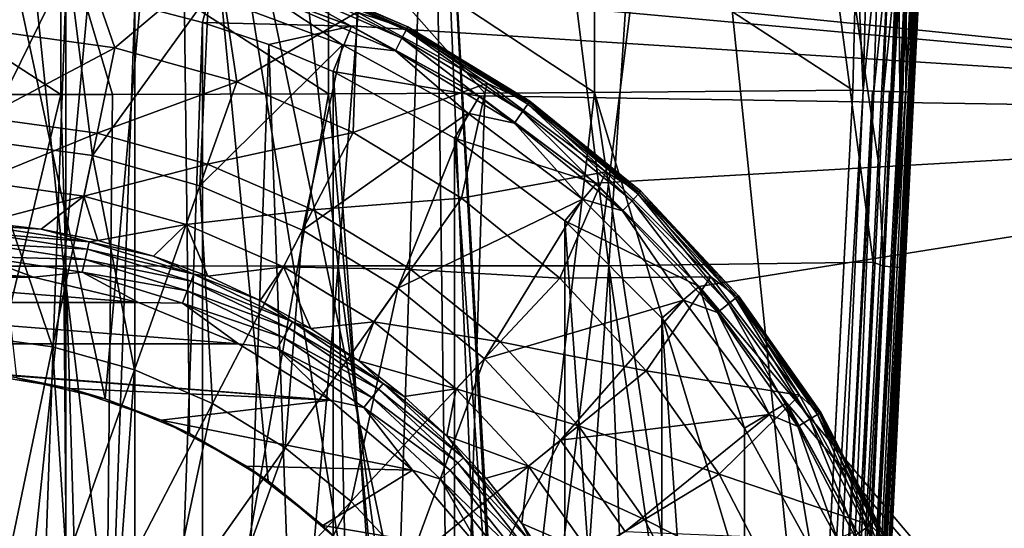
# Model space of a CAD drawing. Header units: metres. Extents: x -109 to 109, y -144 to 54.
# Tile 28 of 150: x 0.96 to 11.04, y -68.91 to -63.7. Entities that reach past the tile are written whole.
import ezdxf

# ---------------------------------------------------------------- set-up
doc = ezdxf.new("R2010")
doc.units = ezdxf.units.M
doc.layers.add('solid_20062313_XXX', color=7, linetype='CONTINUOUS')

msp = doc.modelspace()

# ---------------------------------------------------------------- linework, layer by layer
at = {"layer": 'solid_20062313_XXX'}
for points in [[(1.490792, -62.9291, -18.828478), (18.848169, -50.005032, -19.051249), (18.848169, -64.691551, -18.714064)], [(10.392205, -52.504269, 78.761414), (7.879479, -52.54459, 79.653244), (9.749832, -65.148506, 79.103104)], [(9.804312, -66.230164, 79.076202), (10.392205, -52.504269, 78.761414), (9.749832, -65.148506, 79.103104)], [(9.804312, -66.230164, 79.076202), (10.493173, -52.549419, 78.705284), (10.392205, -52.504269, 78.761414)], [(-0.000825, -52.549503, 80.813744), (-1.413223, -66.231102, 80.785728), (1.411307, -66.229271, 80.78582)], [(2.659455, -52.547821, 80.68383), (-0.000825, -52.549503, 80.813744), (1.411307, -66.229271, 80.78582)], [(2.659455, -52.547821, 80.68383), (1.411307, -66.229271, 80.78582), (4.221878, -66.227531, 80.507271)], [(5.294341, -52.546227, 80.295639), (2.659455, -52.547821, 80.68383), (4.221878, -66.227531, 80.507271)], [(5.294341, -52.546227, 80.295639), (4.221878, -66.227531, 80.507271), (6.991943, -66.22567, 79.954002)], [(7.879479, -52.54459, 79.653244), (5.294341, -52.546227, 80.295639), (6.991943, -66.22567, 79.954002)], [(7.879479, -52.54459, 79.653244), (6.991943, -66.22567, 79.954002), (9.697056, -66.186996, 79.13028)], [(7.879479, -52.54459, 79.653244), (9.697056, -66.186996, 79.13028), (9.749832, -65.148506, 79.103104)], [(9.804312, -66.230164, 79.076202), (10.579779, -52.555908, 78.625511), (10.493173, -52.549419, 78.705284)], [(9.896779, -66.236763, 78.996246), (10.579779, -52.555908, 78.625511), (9.804312, -66.230164, 79.076202)], [(9.896779, -66.236763, 78.996246), (10.645282, -52.561863, 78.527634), (10.579779, -52.555908, 78.625511)], [(9.967033, -66.24279, 78.896172), (10.645282, -52.561863, 78.527634), (9.896779, -66.236763, 78.996246)], [(9.967033, -66.24279, 78.896172), (10.686038, -52.566956, 78.417091), (10.645282, -52.561863, 78.527634)], [(10.010864, -66.247871, 78.781975), (10.686038, -52.566956, 78.417091), (9.967033, -66.24279, 78.896172)], [(10.010864, -66.247871, 78.781975), (10.07875, -65.17395, 78.633072), (10.701647, -52.532986, 78.299515)], [(10.010864, -66.247871, 78.781975), (10.701647, -52.532986, 78.299515), (10.686038, -52.566956, 78.417091)], [(10.701647, -52.532986, 78.299515), (10.07875, -65.17395, 78.633072), (10.693686, -52.697674, 72.312309)], [(10.07875, -65.17395, 78.633072), (10.646881, -53.647285, 72.782471), (10.693686, -52.697674, 72.312309)], [(10.07875, -65.17395, 78.633072), (10.59803, -54.638447, 73.211121), (10.646881, -53.647285, 72.782471)], [(10.07875, -65.17395, 78.633072), (10.546943, -55.675011, 73.597916), (10.59803, -54.638447, 73.211121)], [(10.07875, -65.17395, 78.633072), (10.493268, -56.764111, 73.943047), (10.546943, -55.675011, 73.597916)], [(10.07875, -65.17395, 78.633072), (10.436444, -57.917137, 74.245544), (10.493268, -56.764111, 73.943047)], [(10.07875, -65.17395, 78.633072), (10.375694, -59.149872, 74.50428), (10.436444, -57.917137, 74.245544)], [(1.835208, -67.587555, 16.016775), (2.591524, -59.018467, 17.677086), (0, -59.018066, 17.688377)], [(0.928138, -67.372223, 16.062992), (1.835208, -67.587555, 16.016775), (0, -59.018066, 17.688377)], [(1.835208, -67.587555, 16.016775), (2.70009, -67.941872, 15.941062), (2.591524, -59.018467, 17.677086)], [(4.839488, -69.753258, 15.560491), (5.183573, -59.018894, 17.643353), (2.591524, -59.018467, 17.677086)], [(4.222415, -69.037231, 15.709606), (4.839488, -69.753258, 15.560491), (2.591524, -59.018467, 17.677086)], [(3.502806, -68.428619, 15.837703), (4.222415, -69.037231, 15.709606), (2.591524, -59.018467, 17.677086)], [(2.70009, -67.941872, 15.941062), (3.502806, -68.428619, 15.837703), (2.591524, -59.018467, 17.677086)], [(4.839488, -69.753258, 15.560491), (5.338223, -70.560768, 15.394374), (5.183573, -59.018894, 17.643353)], [(6, -73.300003, 14.847816), (7.783742, -59.019222, 17.586992), (5.183573, -59.018894, 17.643353)], [(5.925271, -72.35598, 15.033217), (6, -73.300003, 14.847816), (5.183573, -59.018894, 17.643353)], [(5.70257, -71.434341, 15.217221), (5.925271, -72.35598, 15.033217), (5.183573, -59.018894, 17.643353)], [(5.338223, -70.560768, 15.394374), (5.70257, -71.434341, 15.217221), (5.183573, -59.018894, 17.643353)], [(6, -73.300003, 14.847816), (9.3756, -74.506851, 14.519357), (7.783742, -59.019222, 17.586992)], [(9.3756, -74.506851, 14.519357), (10.384068, -59.01923, 17.508102), (7.783742, -59.019222, 17.586992)], [(12.888273, -74.506508, 14.378511), (10.384068, -59.01923, 17.508102), (9.3756, -74.506851, 14.519357)], [(12.888273, -74.506508, 14.378511), (12.981523, -59.019096, 17.406761), (10.384068, -59.01923, 17.508102)], [(10.07875, -65.17395, 78.633072), (10.310119, -60.480564, 74.717903), (10.375694, -59.149872, 74.50428)], [(10.07875, -65.17395, 78.633072), (10.241151, -61.880119, 74.874855), (10.310119, -60.480564, 74.717903)], [(10.07875, -65.17395, 78.633072), (10.174971, -63.223148, 74.975998), (10.241151, -61.880119, 74.874855)], [(1.381049, -62.683937, 73.035828), (1.38016, -64.472237, 73.228195), (-1.367554, -62.68401, 73.0354)], [(1.38016, -64.472237, 73.228195), (-1.366673, -64.47226, 73.227776), (-1.367554, -62.68401, 73.0354)], [(-0.000002, -62.668053, 34.124977), (1.513082, -62.776272, 34.124977), (0.648772, -63.815292, 31.413622)], [(1.912151, -64.471359, 73.248093), (1.38016, -64.472237, 73.228195), (1.381049, -62.683937, 73.035828)], [(4.123803, -62.65382, 73.209106), (4.121614, -64.464653, 73.399841), (1.381049, -62.683937, 73.035828)], [(4.121614, -64.464653, 73.399841), (1.912151, -64.471359, 73.248093), (1.381049, -62.683937, 73.035828)], [(5.721972, -64.456711, 73.579842), (4.121614, -64.464653, 73.399841), (4.123803, -62.65382, 73.209106)], [(6.847006, -64.449547, 73.74205), (5.721972, -64.456711, 73.579842), (4.123803, -62.65382, 73.209106)], [(6.84889, -62.704384, 73.572227), (6.847006, -64.449547, 73.74205), (4.123803, -62.65382, 73.209106)], [(1.513082, -62.776272, 34.124977), (1.93423, -63.991978, 31.413622), (0.648772, -63.815292, 31.413622)], [(1.513082, -62.776272, 34.124977), (2.995361, -63.098721, 34.124977), (1.93423, -63.991978, 31.413622)], [(9.488546, -64.427361, 74.240829), (6.847006, -64.449547, 73.74205), (6.84889, -62.704384, 73.572227)], [(9.528406, -62.889538, 74.122025), (9.488546, -64.427361, 74.240829), (6.84889, -62.704384, 73.572227)], [(9.594321, -64.431946, 74.272102), (9.488546, -64.427361, 74.240829), (9.528406, -62.889538, 74.122025)], [(9.636898, -62.871346, 74.152084), (9.594321, -64.431946, 74.272102), (9.528406, -62.889538, 74.122025)], [(9.75461, -62.877182, 74.207336), (9.594321, -64.431946, 74.272102), (9.636898, -62.871346, 74.152084)], [(9.75461, -62.877182, 74.207336), (9.704496, -64.436111, 74.322975), (9.594321, -64.431946, 74.272102)], [(9.862319, -62.8932, 74.280937), (9.704496, -64.436111, 74.322975), (9.75461, -62.877182, 74.207336)], [(9.862319, -62.8932, 74.280937), (9.805736, -64.439438, 74.389969), (9.704496, -64.436111, 74.322975)], [(9.957452, -62.915131, 74.370461), (9.805736, -64.439438, 74.389969), (9.862319, -62.8932, 74.280937)], [(10.04144, -62.845829, 74.463814), (9.972279, -64.443275, 74.565758), (9.957452, -62.915131, 74.370461)], [(10.000686, -64.443588, 74.609711), (9.972279, -64.443275, 74.565758), (10.04144, -62.845829, 74.463814)], [(10.033735, -64.443703, 74.670509), (10.000686, -64.443588, 74.609711), (10.04144, -62.845829, 74.463814)], [(10.10593, -62.871075, 74.578331), (10.033735, -64.443703, 74.670509), (10.04144, -62.845829, 74.463814)], [(10.078639, -64.443123, 74.78334), (10.033735, -64.443703, 74.670509), (10.10593, -62.871075, 74.578331)], [(10.15263, -62.893829, 74.700676), (10.078639, -64.443123, 74.78334), (10.10593, -62.871075, 74.578331)], [(10.085873, -64.442863, 74.807861), (10.078639, -64.443123, 74.78334), (10.15263, -62.893829, 74.700676)], [(10.105955, -64.441528, 74.901649), (10.085873, -64.442863, 74.807861), (10.15263, -62.893829, 74.700676)], [(10.180648, -62.913158, 74.828049), (10.105955, -64.441528, 74.901649), (10.15263, -62.893829, 74.700676)], [(2.950836, -63.246613, -18.818821), (1.490792, -62.9291, -18.828478), (18.848169, -64.691551, -18.714064)], [(9.957452, -62.915131, 74.370461), (9.895688, -64.441841, 74.471519), (9.805736, -64.439438, 74.389969)], [(9.972279, -64.443275, 74.565758), (9.895688, -64.441841, 74.471519), (9.957452, -62.915131, 74.370461)], [(10.180648, -62.913158, 74.828049), (10.115058, -64.439003, 75.02153), (10.105955, -64.441528, 74.901649)], [(10.180648, -62.913158, 74.828049), (10.174971, -63.223148, 74.975998), (10.115058, -64.439003, 75.02153)], [(1.460927, -63.139008, 35.388119), (-0.000003, -63.034519, 35.388119), (0.5717, -64.942039, 36.453377)], [(2.995361, -63.098721, 34.124977), (3.183657, -64.342049, 31.413622), (1.93423, -63.991978, 31.413622)], [(2.995361, -63.098721, 34.124977), (4.416666, -63.628838, 34.124977), (3.183657, -64.342049, 31.413622)], [(1.460927, -63.139008, 35.388119), (0.5717, -64.942039, 36.453377), (1.704451, -65.097733, 36.453377)], [(2.892115, -63.45034, 35.388119), (1.460927, -63.139008, 35.388119), (1.704451, -65.097733, 36.453377)], [(3.591333, -63.194958, 34.590019), (3.578342, -63.23151, 34.825729), (4.916006, -63.812542, 34.825729)], [(3.585233, -63.212124, 34.35183), (3.591333, -63.194958, 34.590019), (4.933854, -63.778095, 34.590019)], [(4.933854, -63.778095, 34.590019), (3.591333, -63.194958, 34.590019), (4.916006, -63.812542, 34.825729)], [(2.832872, -63.733112, -40.400002), (2.138551, -63.554409, -40.400002), (2.957423, -63.24855, -39.900002)], [(2.832872, -63.733112, -40.400002), (2.957423, -63.24855, -39.900002), (4.356099, -63.770969, -39.900002)], [(4.35103, -63.768654, -18.802891), (2.950836, -63.246613, -18.818821), (18.848169, -64.691551, -18.714064)], [(2.957423, -63.24855, -39.900002), (2.950836, -63.246613, -18.818821), (4.35103, -63.768654, -18.802891)], [(4.356099, -63.770969, -39.900002), (2.957423, -63.24855, -39.900002), (4.35103, -63.768654, -18.802891)], [(3.578342, -63.23151, 34.825729), (3.547, -63.319698, 35.045513), (4.872947, -63.895641, 35.045513)], [(4.916006, -63.812542, 34.825729), (3.578342, -63.23151, 34.825729), (4.872947, -63.895641, 35.045513)], [(4.925472, -63.79427, 34.35183), (4.416666, -63.628838, 34.124977), (3.585233, -63.212124, 34.35183)], [(4.925472, -63.79427, 34.35183), (3.585233, -63.212124, 34.35183), (4.933854, -63.778095, 34.590019)], [(10.07875, -65.17395, 78.633072), (10.115058, -64.439003, 75.02153), (10.174971, -63.223148, 74.975998)], [(0.718203, -83.251617, -40.400002), (0.71752, -63.348328, -40.400002), (1.431845, -63.425797, -40.400002)], [(3.547, -63.319698, 35.045513), (3.499096, -63.454487, 35.236832), (4.807136, -64.022652, 35.236832)], [(4.872947, -63.895641, 35.045513), (3.547, -63.319698, 35.045513), (4.807136, -64.022652, 35.236832)], [(0.718203, -83.251617, -40.400002), (1.431845, -63.425797, -40.400002), (1.43273, -83.174072, -40.400002)], [(1.43273, -83.174072, -40.400002), (1.431845, -63.425797, -40.400002), (2.138551, -63.554409, -40.400002)], [(2.892115, -63.45034, 35.388119), (1.704451, -65.097733, 36.453377), (2.80545, -65.406219, 36.453377)], [(4.264431, -63.962189, 35.388119), (2.892115, -63.45034, 35.388119), (2.80545, -65.406219, 36.453377)], [(3.499096, -63.454487, 35.236832), (2.892115, -63.45034, 35.388119), (4.264431, -63.962189, 35.388119)], [(4.807136, -64.022652, 35.236832), (3.499096, -63.454487, 35.236832), (4.264431, -63.962189, 35.388119)], [(1.43273, -83.174072, -40.400002), (2.138551, -63.554409, -40.400002), (2.139276, -83.045433, -40.400002)], [(2.139276, -83.045433, -40.400002), (2.138551, -63.554409, -40.400002), (2.832872, -63.733112, -40.400002)], [(4.416666, -63.628838, 34.124977), (4.373778, -64.858994, 31.413622), (3.183657, -64.342049, 31.413622)], [(4.416666, -63.628838, 34.124977), (5.748057, -64.355835, 34.124977), (4.373778, -64.858994, 31.413622)], [(4.925472, -63.79427, 34.35183), (5.748057, -64.355835, 34.124977), (4.416666, -63.628838, 34.124977)], [(2.139276, -83.045433, -40.400002), (2.832872, -63.733112, -40.400002), (2.833192, -82.866791, -40.400002)], [(3.510761, -63.96056, -40.400002), (2.832872, -63.733112, -40.400002), (4.356099, -63.770969, -39.900002)], [(2.833192, -82.866791, -40.400002), (2.832872, -63.733112, -40.400002), (3.510761, -63.96056, -40.400002)], [(4.169052, -64.235252, -40.400002), (3.510761, -63.96056, -40.400002), (4.356099, -63.770969, -39.900002)], [(4.169052, -64.235252, -40.400002), (4.356099, -63.770969, -39.900002), (5.668467, -64.488274, -39.900002)], [(5.663236, -64.484909, -18.78092), (4.35103, -63.768654, -18.802891), (18.848169, -64.691551, -18.714064)], [(4.356099, -63.770969, -39.900002), (4.35103, -63.768654, -18.802891), (5.663236, -64.484909, -18.78092)], [(5.668467, -64.488274, -39.900002), (4.356099, -63.770969, -39.900002), (5.663236, -64.484909, -18.78092)], [(4.933854, -63.778095, 34.590019), (4.916006, -63.812542, 34.825729), (6.162093, -64.570305, 34.825729)], [(4.925472, -63.79427, 34.35183), (4.933854, -63.778095, 34.590019), (6.184465, -64.538612, 34.590019)], [(6.17396, -64.55349, 34.35183), (5.748057, -64.355835, 34.124977), (4.925472, -63.79427, 34.35183)], [(6.17396, -64.55349, 34.35183), (4.925472, -63.79427, 34.35183), (6.184465, -64.538612, 34.590019)], [(6.184465, -64.538612, 34.590019), (4.933854, -63.778095, 34.590019), (6.162093, -64.570305, 34.825729)], [(0.648772, -63.815292, 31.413622), (1.93423, -63.991978, 31.413622), (0.587716, -64.707901, 28.614693)], [(4.872947, -63.895641, 35.045513), (4.807136, -64.022652, 35.236832), (6.025627, -64.763634, 35.236832)], [(4.916006, -63.812542, 34.825729), (4.872947, -63.895641, 35.045513), (6.10812, -64.646767, 35.045513)], [(6.10812, -64.646767, 35.045513), (4.872947, -63.895641, 35.045513), (6.025627, -64.763634, 35.236832)], [(6.162093, -64.570305, 34.825729), (4.916006, -63.812542, 34.825729), (6.10812, -64.646767, 35.045513)], [(1.93423, -63.991978, 31.413622), (1.7522, -64.86795, 28.614693), (0.587716, -64.707901, 28.614693)], [(1.93423, -63.991978, 31.413622), (3.183657, -64.342049, 31.413622), (1.7522, -64.86795, 28.614693)], [(4.264431, -63.962189, 35.388119), (2.80545, -65.406219, 36.453377), (3.85419, -65.861755, 36.453377)], [(2.833192, -82.866791, -40.400002), (3.510761, -63.96056, -40.400002), (4.168211, -82.365135, -40.400002)], [(4.168211, -82.365135, -40.400002), (3.510761, -63.96056, -40.400002), (4.169052, -64.235252, -40.400002)], [(5.549931, -64.664124, 35.388119), (4.264431, -63.962189, 35.388119), (3.85419, -65.861755, 36.453377)], [(4.807136, -64.022652, 35.236832), (4.264431, -63.962189, 35.388119), (5.549931, -64.664124, 35.388119)], [(6.025627, -64.763634, 35.236832), (4.807136, -64.022652, 35.236832), (5.549931, -64.664124, 35.388119)], [(4.168211, -82.365135, -40.400002), (4.169052, -64.235252, -40.400002), (5.411594, -81.682411, -40.400002)], [(5.413351, -64.918724, -40.400002), (4.169052, -64.235252, -40.400002), (5.668467, -64.488274, -39.900002)], [(5.411594, -81.682411, -40.400002), (4.169052, -64.235252, -40.400002), (5.413351, -64.918724, -40.400002)], [(3.183657, -64.342049, 31.413622), (2.884043, -65.185081, 28.614693), (1.7522, -64.86795, 28.614693)], [(3.183657, -64.342049, 31.413622), (4.373778, -64.858994, 31.413622), (2.884043, -65.185081, 28.614693)], [(5.748057, -64.355835, 34.124977), (5.482424, -65.533173, 31.413622), (4.373778, -64.858994, 31.413622)], [(5.748057, -64.355835, 34.124977), (6.962442, -65.264908, 34.124977), (5.482424, -65.533173, 31.413622)], [(6.17396, -64.55349, 34.35183), (6.962442, -65.264908, 34.124977), (5.748057, -64.355835, 34.124977)], [(-1.77317, -77.682007, 73.823944), (-1.366673, -64.47226, 73.227776), (1.38016, -64.472237, 73.228195)], [(-1.77317, -77.682007, 73.823944), (1.38016, -64.472237, 73.228195), (1.773173, -77.682106, 73.823952)], [(1.773173, -77.682106, 73.823952), (1.38016, -64.472237, 73.228195), (1.912151, -64.471359, 73.248093)], [(1.773173, -77.682106, 73.823952), (1.912151, -64.471359, 73.248093), (4.121614, -64.464653, 73.399841)], [(1.773173, -77.682106, 73.823952), (4.121614, -64.464653, 73.399841), (5.309019, -77.670502, 74.091911)], [(5.309019, -77.670502, 74.091911), (4.121614, -64.464653, 73.399841), (5.721972, -64.456711, 73.579842)], [(5.309019, -77.670502, 74.091911), (5.721972, -64.456711, 73.579842), (6.847006, -64.449547, 73.74205)], [(5.309019, -77.670502, 74.091911), (6.847006, -64.449547, 73.74205), (8.822484, -77.502502, 74.62117)], [(5.413351, -64.918724, -40.400002), (5.668467, -64.488274, -39.900002), (6.862832, -65.382957, -39.900002)], [(6.860079, -65.380569, -18.753273), (5.663236, -64.484909, -18.78092), (18.848169, -64.691551, -18.714064)], [(5.668467, -64.488274, -39.900002), (5.663236, -64.484909, -18.78092), (6.860079, -65.380569, -18.753273)], [(6.862832, -65.382957, -39.900002), (5.668467, -64.488274, -39.900002), (6.860079, -65.380569, -18.753273)], [(9.103849, -71.950653, 74.448364), (6.847006, -64.449547, 73.74205), (9.488546, -64.427361, 74.240829)], [(9.103849, -71.950653, 74.448364), (8.822484, -77.502502, 74.62117), (6.847006, -64.449547, 73.74205)], [(8.822484, -77.502502, 74.62117), (9.488546, -64.427361, 74.240829), (9.594321, -64.431946, 74.272102)], [(9.103849, -71.950653, 74.448364), (9.488546, -64.427361, 74.240829), (8.822484, -77.502502, 74.62117)], [(8.990196, -77.654655, 74.681091), (8.822484, -77.502502, 74.62117), (9.594321, -64.431946, 74.272102)], [(8.990196, -77.654655, 74.681091), (9.594321, -64.431946, 74.272102), (9.690736, -64.435616, 74.315483)], [(8.990196, -77.654655, 74.681091), (9.690736, -64.435616, 74.315483), (9.704496, -64.436111, 74.322975)], [(9.14798, -77.659424, 74.774788), (8.990196, -77.654655, 74.681091), (9.704496, -64.436111, 74.322975)], [(9.14798, -77.659424, 74.774788), (9.704496, -64.436111, 74.322975), (9.805736, -64.439438, 74.389969)], [(9.14798, -77.659424, 74.774788), (9.805736, -64.439438, 74.389969), (9.865697, -64.441109, 74.441498)], [(9.14798, -77.659424, 74.774788), (9.865697, -64.441109, 74.441498), (9.895688, -64.441841, 74.471519)], [(9.280324, -77.661865, 74.901978), (9.14798, -77.659424, 74.774788), (9.895688, -64.441841, 74.471519)], [(9.280324, -77.661865, 74.901978), (9.895688, -64.441841, 74.471519), (9.972279, -64.443275, 74.565758)], [(9.280324, -77.661865, 74.901978), (9.972279, -64.443275, 74.565758), (10.000686, -64.443588, 74.609711)], [(9.38026, -77.661842, 75.055954), (9.280324, -77.661865, 74.901978), (10.000686, -64.443588, 74.609711)], [(9.38026, -77.661842, 75.055954), (10.078639, -64.443123, 74.78334), (10.085873, -64.442863, 74.807861)], [(9.442528, -77.65937, 75.228622), (9.38026, -77.661842, 75.055954), (10.085873, -64.442863, 74.807861)], [(9.38026, -77.661842, 75.055954), (10.033735, -64.443703, 74.670509), (10.078639, -64.443123, 74.78334)], [(9.38026, -77.661842, 75.055954), (10.000686, -64.443588, 74.609711), (10.033735, -64.443703, 74.670509)], [(9.442528, -77.65937, 75.228622), (10.105955, -64.441528, 74.901649), (9.747763, -71.892822, 75.229912)], [(9.442528, -77.65937, 75.228622), (10.085873, -64.442863, 74.807861), (10.105955, -64.441528, 74.901649)], [(9.704496, -64.436111, 74.322975), (9.690736, -64.435616, 74.315483), (9.594321, -64.431946, 74.272102)], [(10.027456, -66.21489, 78.660339), (9.747763, -71.892822, 75.229912), (10.115058, -64.439003, 75.02153)], [(10.105955, -64.441528, 74.901649), (10.115058, -64.439003, 75.02153), (9.747763, -71.892822, 75.229912)], [(9.895688, -64.441841, 74.471519), (9.865697, -64.441109, 74.441498), (9.805736, -64.439438, 74.389969)], [(10.07875, -65.17395, 78.633072), (10.027456, -66.21489, 78.660339), (10.115058, -64.439003, 75.02153)], [(6.162093, -64.570305, 34.825729), (6.10812, -64.646767, 35.045513), (7.229511, -65.559082, 35.045513)], [(6.184465, -64.538612, 34.590019), (6.162093, -64.570305, 34.825729), (7.293393, -65.490685, 34.825729)], [(7.293393, -65.490685, 34.825729), (6.162093, -64.570305, 34.825729), (7.229511, -65.559082, 35.045513)], [(6.17396, -64.55349, 34.35183), (6.184465, -64.538612, 34.590019), (7.319872, -65.462334, 34.590019)], [(7.307438, -65.475647, 34.35183), (6.962442, -65.264908, 34.124977), (6.17396, -64.55349, 34.35183)], [(7.307438, -65.475647, 34.35183), (6.17396, -64.55349, 34.35183), (7.319872, -65.462334, 34.590019)], [(7.319872, -65.462334, 34.590019), (6.184465, -64.538612, 34.590019), (7.293393, -65.490685, 34.825729)], [(0.587716, -64.707901, 28.614693), (1.7522, -64.86795, 28.614693), (0.542897, -65.363129, 25.75058)], [(5.549931, -64.664124, 35.388119), (3.85419, -65.861755, 36.453377), (4.831133, -66.455841, 36.453377)], [(6.722458, -65.541862, 35.388119), (5.549931, -64.664124, 35.388119), (4.831133, -66.455841, 36.453377)], [(6.025627, -64.763634, 35.236832), (5.549931, -64.664124, 35.388119), (6.722458, -65.541862, 35.388119)], [(6.10812, -64.646767, 35.045513), (6.025627, -64.763634, 35.236832), (7.131873, -65.663628, 35.236832)], [(7.229511, -65.559082, 35.045513), (6.10812, -64.646767, 35.045513), (7.131873, -65.663628, 35.236832)], [(7.91707, -66.437202, -18.7204), (6.860079, -65.380569, -18.753273), (18.848169, -64.691551, -18.714064)], [(7.91707, -66.437202, -18.7204), (18.848169, -64.691551, -18.714064), (18.848169, -79.374359, -18.242046)], [(7.131873, -65.663628, 35.236832), (6.025627, -64.763634, 35.236832), (6.722458, -65.541862, 35.388119)], [(1.7522, -64.86795, 28.614693), (1.618578, -65.510979, 25.75058), (0.542897, -65.363129, 25.75058)], [(1.7522, -64.86795, 28.614693), (2.884043, -65.185081, 28.614693), (1.618578, -65.510979, 25.75058)], [(4.373778, -64.858994, 31.413622), (3.962162, -65.653374, 28.614693), (2.884043, -65.185081, 28.614693)], [(4.373778, -64.858994, 31.413622), (5.482424, -65.533173, 31.413622), (3.962162, -65.653374, 28.614693)], [(5.411594, -81.682411, -40.400002), (5.413351, -64.918724, -40.400002), (6.539618, -80.83551, -40.400002)], [(6.541451, -65.766075, -40.400002), (5.413351, -64.918724, -40.400002), (6.862832, -65.382957, -39.900002)], [(6.539618, -80.83551, -40.400002), (5.413351, -64.918724, -40.400002), (6.541451, -65.766075, -40.400002)], [(0.435278, -66.93647, 37.297375), (1.297724, -67.055008, 37.297375), (0.5717, -64.942039, 36.453377)], [(1.297724, -67.055008, 37.297375), (1.704451, -65.097733, 36.453377), (0.5717, -64.942039, 36.453377)], [(1.297724, -67.055008, 37.297375), (2.135996, -67.289886, 37.297375), (1.704451, -65.097733, 36.453377)], [(2.135996, -67.289886, 37.297375), (2.80545, -65.406219, 36.453377), (1.704451, -65.097733, 36.453377)], [(2.884043, -65.185081, 28.614693), (2.664108, -65.803917, 25.75058), (1.618578, -65.510979, 25.75058)], [(2.884043, -65.185081, 28.614693), (3.962162, -65.653374, 28.614693), (2.664108, -65.803917, 25.75058)], [(9.804312, -66.230164, 79.076202), (9.749832, -65.148506, 79.103104), (9.697056, -66.186996, 79.13028)], [(10.010864, -66.247871, 78.781975), (10.027456, -66.21489, 78.660339), (10.07875, -65.17395, 78.633072)], [(6.962442, -65.264908, 34.124977), (6.488944, -66.352036, 31.413622), (5.482424, -65.533173, 31.413622)], [(6.962442, -65.264908, 34.124977), (8.035089, -66.337555, 34.124977), (6.488944, -66.352036, 31.413622)], [(7.307438, -65.475647, 34.35183), (8.035089, -66.337555, 34.124977), (6.962442, -65.264908, 34.124977)], [(0.591746, -65.781151, 22.850237), (0.542897, -65.363129, 25.75058), (1.618578, -65.510979, 25.75058)], [(2.135996, -67.289886, 37.297375), (2.934479, -67.636711, 37.297375), (2.80545, -65.406219, 36.453377)], [(2.934479, -67.636711, 37.297375), (3.85419, -65.861755, 36.453377), (2.80545, -65.406219, 36.453377)], [(6.541451, -65.766075, -40.400002), (6.862832, -65.382957, -39.900002), (7.91705, -66.43718, -39.900002)], [(6.862832, -65.382957, -39.900002), (6.860079, -65.380569, -18.753273), (7.91707, -66.437202, -18.7204)], [(7.91705, -66.43718, -39.900002), (6.862832, -65.382957, -39.900002), (7.91707, -66.437202, -18.7204)], [(1.179844, -65.850761, 22.850237), (0.591746, -65.781151, 22.850237), (1.618578, -65.510979, 25.75058)], [(1.760668, -65.966293, 22.850237), (1.179844, -65.850761, 22.850237), (1.618578, -65.510979, 25.75058)], [(1.760668, -65.966293, 22.850237), (1.618578, -65.510979, 25.75058), (2.664108, -65.803917, 25.75058)], [(7.293393, -65.490685, 34.825729), (7.229511, -65.559082, 35.045513), (8.216229, -66.615601, 35.045513)], [(7.319872, -65.462334, 34.590019), (7.293393, -65.490685, 34.825729), (8.28883, -66.556534, 34.825729)], [(8.28883, -66.556534, 34.825729), (7.293393, -65.490685, 34.825729), (8.216229, -66.615601, 35.045513)], [(7.307438, -65.475647, 34.35183), (7.319872, -65.462334, 34.590019), (8.318923, -66.532051, 34.590019)], [(8.304792, -66.543549, 34.35183), (8.035089, -66.337555, 34.124977), (7.307438, -65.475647, 34.35183)], [(8.304792, -66.543549, 34.35183), (7.307438, -65.475647, 34.35183), (8.318923, -66.532051, 34.590019)], [(8.318923, -66.532051, 34.590019), (7.319872, -65.462334, 34.590019), (8.28883, -66.556534, 34.825729)], [(5.482424, -65.533173, 31.413622), (4.966474, -66.264107, 28.614693), (3.962162, -65.653374, 28.614693)], [(6.722458, -65.541862, 35.388119), (4.831133, -66.455841, 36.453377), (5.718081, -67.177429, 36.453377)], [(5.482424, -65.533173, 31.413622), (6.488944, -66.352036, 31.413622), (4.966474, -66.264107, 28.614693)], [(7.758134, -66.577538, 35.388119), (6.722458, -65.541862, 35.388119), (5.718081, -67.177429, 36.453377)], [(7.131873, -65.663628, 35.236832), (6.722458, -65.541862, 35.388119), (7.758134, -66.577538, 35.388119)], [(7.229511, -65.559082, 35.045513), (7.131873, -65.663628, 35.236832), (8.105266, -66.705879, 35.236832)], [(8.216229, -66.615601, 35.045513), (7.229511, -65.559082, 35.045513), (8.105266, -66.705879, 35.236832)], [(3.962162, -65.653374, 28.614693), (3.660011, -66.236504, 25.75058), (2.664108, -65.803917, 25.75058)], [(3.962162, -65.653374, 28.614693), (4.966474, -66.264107, 28.614693), (3.660011, -66.236504, 25.75058)], [(8.105266, -66.705879, 35.236832), (7.131873, -65.663628, 35.236832), (7.758134, -66.577538, 35.388119)], [(0.555318, -65.889793, 22.58268), (0.560959, -65.814529, 22.708506), (1.670344, -65.981743, 22.708506)], [(0.560959, -65.814529, 22.708506), (0.591746, -65.781151, 22.850237), (1.179844, -65.850761, 22.850237)], [(1.670344, -65.981743, 22.708506), (0.560959, -65.814529, 22.708506), (1.179844, -65.850761, 22.850237)], [(2.330636, -66.127037, 22.850237), (1.760668, -65.966293, 22.850237), (2.664108, -65.803917, 25.75058)], [(2.886236, -66.332008, 22.850237), (2.330636, -66.127037, 22.850237), (2.664108, -65.803917, 25.75058)], [(2.886236, -66.332008, 22.850237), (2.664108, -65.803917, 25.75058), (3.660011, -66.236504, 25.75058)], [(6.539618, -80.83551, -40.400002), (6.541451, -65.766075, -40.400002), (7.534791, -79.840439, -40.400002)], [(7.536016, -66.760971, -40.400002), (6.541451, -65.766075, -40.400002), (7.91705, -66.43718, -39.900002)], [(7.534791, -79.840439, -40.400002), (6.541451, -65.766075, -40.400002), (7.536016, -66.760971, -40.400002)], [(0.547192, -65.998238, 22.484179), (0.555318, -65.889793, 22.58268), (1.65355, -66.055328, 22.58268)], [(1.65355, -66.055328, 22.58268), (0.555318, -65.889793, 22.58268), (1.670344, -65.981743, 22.708506)], [(1.670344, -65.981743, 22.708506), (1.179844, -65.850761, 22.850237), (1.760668, -65.966293, 22.850237)], [(2.934479, -67.636711, 37.297375), (3.678298, -68.089043, 37.297375), (3.85419, -65.861755, 36.453377)], [(3.678298, -68.089043, 37.297375), (4.831133, -66.455841, 36.453377), (3.85419, -65.861755, 36.453377)], [(0.537278, -66.130524, 22.421486), (0.547192, -65.998238, 22.484179), (1.629351, -66.161346, 22.484179)], [(1.629351, -66.161346, 22.484179), (0.547192, -65.998238, 22.484179), (1.65355, -66.055328, 22.58268)], [(1.65355, -66.055328, 22.58268), (1.670344, -65.981743, 22.708506), (2.742417, -66.312439, 22.708506)], [(1.670344, -65.981743, 22.708506), (1.760668, -65.966293, 22.850237), (2.330636, -66.127037, 22.850237)], [(2.742417, -66.312439, 22.708506), (1.670344, -65.981743, 22.708506), (2.330636, -66.127037, 22.850237)], [(1.629351, -66.161346, 22.484179), (1.65355, -66.055328, 22.58268), (2.714844, -66.38269, 22.58268)], [(2.714844, -66.38269, 22.58268), (1.65355, -66.055328, 22.58268), (2.742417, -66.312439, 22.708506)], [(2.742417, -66.312439, 22.708506), (2.330636, -66.127037, 22.850237), (2.886236, -66.332008, 22.850237)], [(1.411307, -66.229271, 80.78582), (-1.413223, -66.231102, 80.785728), (-0.006087, -79.888618, 80.828102)], [(1.411307, -66.229271, 80.78582), (-0.006087, -79.888618, 80.828102), (1.521218, -79.888641, 80.790756)], [(0.537278, -66.130524, 22.421486), (1.102524, -66.342239, 22.4), (0.000002, -66.255417, 22.4)], [(1.599832, -66.29068, 22.421486), (1.102524, -66.342239, 22.4), (0.537278, -66.130524, 22.421486)], [(1.599832, -66.29068, 22.421486), (0.537278, -66.130524, 22.421486), (1.629351, -66.161346, 22.484179)], [(4.221878, -66.227531, 80.507271), (1.411307, -66.229271, 80.78582), (3.035173, -79.888695, 80.679161)], [(1.411307, -66.229271, 80.78582), (1.521218, -79.888641, 80.790756), (3.035173, -79.888695, 80.679161)], [(1.599832, -66.29068, 22.421486), (1.629351, -66.161346, 22.484179), (2.675113, -66.483925, 22.484179)], [(2.675113, -66.483925, 22.484179), (1.629351, -66.161346, 22.484179), (2.714844, -66.38269, 22.58268)], [(4.221878, -66.227531, 80.507271), (3.035173, -79.888695, 80.679161), (4.548379, -79.888794, 80.492615)], [(6.991943, -66.22567, 79.954002), (4.221878, -66.227531, 80.507271), (6.04715, -79.888931, 80.232574)], [(4.221878, -66.227531, 80.507271), (4.548379, -79.888794, 80.492615), (6.04715, -79.888931, 80.232574)], [(6.991943, -66.22567, 79.954002), (6.04715, -79.888931, 80.232574), (7.531503, -79.889099, 79.899292)], [(9.697056, -66.186996, 79.13028), (6.991943, -66.22567, 79.954002), (8.997873, -79.889313, 79.493538)], [(6.991943, -66.22567, 79.954002), (7.531503, -79.889099, 79.899292), (8.997873, -79.889313, 79.493538)], [(9.113905, -79.896416, 79.441475), (9.697056, -66.186996, 79.13028), (8.997873, -79.889313, 79.493538)], [(9.804312, -66.230164, 79.076202), (9.697056, -66.186996, 79.13028), (9.113905, -79.896416, 79.441475)], [(9.336104, -79.915359, 79.141403), (9.352147, -79.919518, 79.015106), (10.027456, -66.21489, 78.660339)], [(10.010864, -66.247871, 78.781975), (9.336104, -79.915359, 79.141403), (10.027456, -66.21489, 78.660339)], [(10.027456, -66.21489, 78.660339), (9.352147, -79.919518, 79.015106), (9.747763, -71.892822, 75.229912)], [(-1.10252, -66.342239, 22.4), (0.000002, -66.255417, 22.4), (1.102524, -66.342239, 22.4)], [(1.599832, -66.29068, 22.421486), (2.17768, -66.600471, 22.4), (1.102524, -66.342239, 22.4)], [(2.626648, -66.607414, 22.421486), (2.17768, -66.600471, 22.4), (1.599832, -66.29068, 22.421486)], [(2.626648, -66.607414, 22.421486), (1.599832, -66.29068, 22.421486), (2.675113, -66.483925, 22.484179)], [(2.714844, -66.38269, 22.58268), (2.742417, -66.312439, 22.708506), (3.753229, -66.799217, 22.708506)], [(2.742417, -66.312439, 22.708506), (2.886236, -66.332008, 22.850237), (3.424041, -66.579941, 22.850237)], [(3.753229, -66.799217, 22.708506), (2.742417, -66.312439, 22.708506), (3.424041, -66.579941, 22.850237)], [(3.424041, -66.579941, 22.850237), (2.886236, -66.332008, 22.850237), (3.660011, -66.236504, 25.75058)], [(3.940735, -66.869301, 22.850237), (3.424041, -66.579941, 22.850237), (3.660011, -66.236504, 25.75058)], [(3.940735, -66.869301, 22.850237), (3.660011, -66.236504, 25.75058), (4.587734, -66.800659, 25.75058)], [(4.966474, -66.264107, 28.614693), (4.587734, -66.800659, 25.75058), (3.660011, -66.236504, 25.75058)], [(4.966474, -66.264107, 28.614693), (5.87827, -67.005913, 28.614693), (4.587734, -66.800659, 25.75058)], [(6.488944, -66.352036, 31.413622), (5.87827, -67.005913, 28.614693), (4.966474, -66.264107, 28.614693)], [(9.896779, -66.236763, 78.996246), (9.804312, -66.230164, 79.076202), (9.113905, -79.896416, 79.441475)], [(9.896779, -66.236763, 78.996246), (9.113905, -79.896416, 79.441475), (9.212988, -79.903427, 79.361732)], [(9.967033, -66.24279, 78.896172), (9.896779, -66.236763, 78.996246), (9.212988, -79.903427, 79.361732)], [(9.967033, -66.24279, 78.896172), (9.212988, -79.903427, 79.361732), (9.288692, -79.909882, 79.259499)], [(10.010864, -66.247871, 78.781975), (9.967033, -66.24279, 78.896172), (9.288692, -79.909882, 79.259499)], [(10.010864, -66.247871, 78.781975), (9.288692, -79.909882, 79.259499), (9.336104, -79.915359, 79.141403)], [(-2.177677, -66.600471, 22.4), (-1.10252, -66.342239, 22.4), (2.17768, -66.600471, 22.4)], [(-1.10252, -66.342239, 22.4), (1.102524, -66.342239, 22.4), (2.17768, -66.600471, 22.4)], [(2.675113, -66.483925, 22.484179), (2.714844, -66.38269, 22.58268), (3.715492, -66.864578, 22.58268)], [(3.715492, -66.864578, 22.58268), (2.714844, -66.38269, 22.58268), (3.753229, -66.799217, 22.708506)], [(6.488944, -66.352036, 31.413622), (7.374586, -67.300331, 31.413622), (5.87827, -67.005913, 28.614693)], [(8.035089, -66.337555, 34.124977), (7.374586, -67.300331, 31.413622), (6.488944, -66.352036, 31.413622)], [(8.035089, -66.337555, 34.124977), (8.944165, -67.551941, 34.124977), (7.374586, -67.300331, 31.413622)], [(8.304792, -66.543549, 34.35183), (8.944165, -67.551941, 34.124977), (8.035089, -66.337555, 34.124977)], [(2.626648, -66.607414, 22.421486), (2.675113, -66.483925, 22.484179), (3.661118, -66.958755, 22.484179)], [(3.661118, -66.958755, 22.484179), (2.675113, -66.483925, 22.484179), (3.715492, -66.864578, 22.58268)], [(3.678298, -68.089043, 37.297375), (4.353597, -68.638435, 37.297375), (4.831133, -66.455841, 36.453377)], [(4.353597, -68.638435, 37.297375), (5.718081, -67.177429, 36.453377), (4.831133, -66.455841, 36.453377)], [(8.382214, -67.888054, -40.400002), (7.536016, -66.760971, -40.400002), (7.91705, -66.43718, -39.900002)], [(7.91705, -66.43718, -39.900002), (7.91707, -66.437202, -18.7204), (8.813217, -67.63385, -18.682833)], [(8.81174, -67.631554, -39.899998), (7.91705, -66.43718, -39.900002), (8.813217, -67.63385, -18.682833)], [(8.382214, -67.888054, -40.400002), (7.91705, -66.43718, -39.900002), (8.81174, -67.631554, -39.899998)], [(8.813217, -67.63385, -18.682833), (7.91707, -66.437202, -18.7204), (18.848169, -79.374359, -18.242046)], [(-3.199278, -67.023796, 22.4), (-2.177677, -66.600471, 22.4), (3.199281, -67.023796, 22.4)], [(-2.177677, -66.600471, 22.4), (2.17768, -66.600471, 22.4), (3.199281, -67.023796, 22.4)], [(2.626648, -66.607414, 22.421486), (3.199281, -67.023796, 22.4), (2.17768, -66.600471, 22.4)], [(3.594789, -67.073647, 22.421486), (3.199281, -67.023796, 22.4), (2.626648, -66.607414, 22.421486)], [(3.594789, -67.073647, 22.421486), (2.626648, -66.607414, 22.421486), (3.661118, -66.958755, 22.484179)], [(3.753229, -66.799217, 22.708506), (3.424041, -66.579941, 22.850237), (3.940735, -66.869301, 22.850237)], [(7.758134, -66.577538, 35.388119), (5.718081, -67.177429, 36.453377), (6.498513, -68.013069, 36.453377)], [(8.635875, -67.750069, 35.388119), (7.758134, -66.577538, 35.388119), (6.498513, -68.013069, 36.453377)], [(8.105266, -66.705879, 35.236832), (7.758134, -66.577538, 35.388119), (8.635875, -67.750069, 35.388119)], [(8.216229, -66.615601, 35.045513), (8.105266, -66.705879, 35.236832), (8.927672, -67.870964, 35.236832)], [(8.28883, -66.556534, 34.825729), (8.216229, -66.615601, 35.045513), (9.049895, -67.796638, 35.045513)], [(9.049895, -67.796638, 35.045513), (8.216229, -66.615601, 35.045513), (8.927672, -67.870964, 35.236832)], [(8.318923, -66.532051, 34.590019), (8.28883, -66.556534, 34.825729), (9.129862, -67.748009, 34.825729)], [(9.129862, -67.748009, 34.825729), (8.28883, -66.556534, 34.825729), (9.049895, -67.796638, 35.045513)], [(8.304792, -66.543549, 34.35183), (8.318923, -66.532051, 34.590019), (9.163009, -67.727852, 34.590019)], [(9.147444, -67.73732, 34.35183), (8.944165, -67.551941, 34.124977), (8.304792, -66.543549, 34.35183)], [(9.147444, -67.73732, 34.35183), (8.304792, -66.543549, 34.35183), (9.163009, -67.727852, 34.590019)], [(9.163009, -67.727852, 34.590019), (8.318923, -66.532051, 34.590019), (9.129862, -67.748009, 34.825729)], [(8.927672, -67.870964, 35.236832), (8.105266, -66.705879, 35.236832), (8.635875, -67.750069, 35.388119)], [(3.715492, -66.864578, 22.58268), (3.753229, -66.799217, 22.708506), (4.6802, -67.431213, 22.708506)], [(3.753229, -66.799217, 22.708506), (3.940735, -66.869301, 22.850237), (4.433134, -67.198311, 22.850237)], [(4.6802, -67.431213, 22.708506), (3.753229, -66.799217, 22.708506), (4.433134, -67.198311, 22.850237)], [(4.433134, -67.198311, 22.850237), (3.940735, -66.869301, 22.850237), (4.587734, -66.800659, 25.75058)], [(4.433134, -67.198311, 22.850237), (4.587734, -66.800659, 25.75058), (5.429997, -67.485893, 25.75058)], [(5.87827, -67.005913, 28.614693), (5.429997, -67.485893, 25.75058), (4.587734, -66.800659, 25.75058)], [(7.534791, -79.840439, -40.400002), (7.536016, -66.760971, -40.400002), (8.3819, -78.712433, -40.400002)], [(8.3819, -78.712433, -40.400002), (7.536016, -66.760971, -40.400002), (8.382214, -67.888054, -40.400002)], [(3.661118, -66.958755, 22.484179), (3.715492, -66.864578, 22.58268), (4.633143, -67.490227, 22.58268)], [(4.633143, -67.490227, 22.58268), (3.715492, -66.864578, 22.58268), (4.6802, -67.431213, 22.708506)], [(-3.199278, -67.023796, 22.4), (4.14218, -67.601898, 22.4), (0.495562, -67.320503, 22.4)], [(-3.199278, -67.023796, 22.4), (3.199281, -67.023796, 22.4), (4.14218, -67.601898, 22.4)], [(0.87407, -69.093742, 37.907928), (1.297724, -67.055008, 37.297375), (0.435278, -66.93647, 37.297375)], [(3.594789, -67.073647, 22.421486), (4.14218, -67.601898, 22.4), (3.199281, -67.023796, 22.4)], [(3.594789, -67.073647, 22.421486), (3.661118, -66.958755, 22.484179), (4.56534, -67.575249, 22.484179)], [(4.56534, -67.575249, 22.484179), (3.661118, -66.958755, 22.484179), (4.633143, -67.490227, 22.58268)], [(5.87827, -67.005913, 28.614693), (6.680564, -67.86496, 28.614693), (5.429997, -67.485893, 25.75058)], [(7.374586, -67.300331, 31.413622), (6.680564, -67.86496, 28.614693), (5.87827, -67.005913, 28.614693)], [(0.87407, -69.093742, 37.907928), (1.438681, -69.251938, 37.907928), (1.297724, -67.055008, 37.297375)], [(1.438681, -69.251938, 37.907928), (2.135996, -67.289886, 37.297375), (1.297724, -67.055008, 37.297375)], [(4.482629, -67.678963, 22.421486), (4.14218, -67.601898, 22.4), (3.594789, -67.073647, 22.421486)], [(4.482629, -67.678963, 22.421486), (3.594789, -67.073647, 22.421486), (4.56534, -67.575249, 22.484179)], [(4.353597, -68.638435, 37.297375), (4.947796, -69.274666, 37.297375), (5.718081, -67.177429, 36.453377)], [(4.898201, -67.564941, 22.850237), (4.433134, -67.198311, 22.850237), (5.429997, -67.485893, 25.75058)], [(4.6802, -67.431213, 22.708506), (4.433134, -67.198311, 22.850237), (4.898201, -67.564941, 22.850237)], [(4.947796, -69.274666, 37.297375), (6.498513, -68.013069, 36.453377), (5.718081, -67.177429, 36.453377)], [(0.495562, -67.320503, 22.4), (1.472922, -67.483612, 22.4), (0.928138, -67.372223, 16.062992)], [(4.14218, -67.601898, 22.4), (1.472922, -67.483612, 22.4), (0.495562, -67.320503, 22.4)], [(1.438681, -69.251938, 37.907928), (1.976492, -69.485542, 37.907928), (2.135996, -67.289886, 37.297375)], [(1.976492, -69.485542, 37.907928), (2.934479, -67.636711, 37.297375), (2.135996, -67.289886, 37.297375)], [(7.374586, -67.300331, 31.413622), (8.122853, -68.360382, 31.413622), (6.680564, -67.86496, 28.614693)], [(8.944165, -67.551941, 34.124977), (8.122853, -68.360382, 31.413622), (7.374586, -67.300331, 31.413622)], [(1.472922, -67.483612, 22.4), (1.835208, -67.587555, 16.016775), (0.928138, -67.372223, 16.062992)], [(4.633143, -67.490227, 22.58268), (4.6802, -67.431213, 22.708506), (5.502623, -68.194313, 22.708506)], [(4.6802, -67.431213, 22.708506), (4.898201, -67.564941, 22.850237), (5.333068, -67.966934, 22.850237)], [(5.502623, -68.194313, 22.708506), (4.6802, -67.431213, 22.708506), (5.333068, -67.966934, 22.850237)], [(1.472922, -67.483612, 22.4), (2.410087, -67.805328, 22.4), (1.835208, -67.587555, 16.016775)], [(4.14218, -67.601898, 22.4), (2.410087, -67.805328, 22.4), (1.472922, -67.483612, 22.4)], [(4.56534, -67.575249, 22.484179), (4.633143, -67.490227, 22.58268), (5.447297, -68.245651, 22.58268)], [(5.447297, -68.245651, 22.58268), (4.633143, -67.490227, 22.58268), (5.502623, -68.194313, 22.708506)], [(5.333068, -67.966934, 22.850237), (4.898201, -67.564941, 22.850237), (5.429997, -67.485893, 25.75058)], [(5.333068, -67.966934, 22.850237), (5.429997, -67.485893, 25.75058), (6.171109, -68.279434, 25.75058)], [(6.680564, -67.86496, 28.614693), (6.171109, -68.279434, 25.75058), (5.429997, -67.485893, 25.75058)], [(2.410087, -67.805328, 22.4), (2.70009, -67.941872, 15.941062), (1.835208, -67.587555, 16.016775)], [(1.976492, -69.485542, 37.907928), (2.477484, -69.790207, 37.907928), (2.934479, -67.636711, 37.297375)], [(4.14218, -67.601898, 22.4), (4.98281, -68.32029, 22.4), (2.410087, -67.805328, 22.4)], [(2.477484, -69.790207, 37.907928), (3.678298, -68.089043, 37.297375), (2.934479, -67.636711, 37.297375)], [(4.482629, -67.678963, 22.421486), (4.98281, -68.32029, 22.4), (4.14218, -67.601898, 22.4)], [(4.482629, -67.678963, 22.421486), (4.56534, -67.575249, 22.484179), (5.367579, -68.319618, 22.484179)], [(5.367579, -68.319618, 22.484179), (4.56534, -67.575249, 22.484179), (5.447297, -68.245651, 22.58268)], [(8.944165, -67.551941, 34.124977), (9.671162, -68.883339, 34.124977), (8.122853, -68.360382, 31.413622)], [(9.064211, -69.129829, -40.400002), (8.382214, -67.888054, -40.400002), (8.81174, -67.631554, -39.899998)], [(9.529001, -68.94384, -39.899998), (8.81174, -67.631554, -39.899998), (8.813217, -67.63385, -18.682833)], [(9.064211, -69.129829, -40.400002), (8.81174, -67.631554, -39.899998), (9.529001, -68.94384, -39.899998)], [(9.530095, -68.946236, -18.641233), (8.813217, -67.63385, -18.682833), (18.848169, -79.374359, -18.242046)], [(9.529001, -68.94384, -39.899998), (8.813217, -67.63385, -18.682833), (9.530095, -68.946236, -18.641233)], [(9.147444, -67.73732, 34.35183), (9.671162, -68.883339, 34.124977), (8.944165, -67.551941, 34.124977)], [(5.270334, -68.409843, 22.421486), (4.98281, -68.32029, 22.4), (4.482629, -67.678963, 22.421486)], [(5.270334, -68.409843, 22.421486), (4.482629, -67.678963, 22.421486), (5.367579, -68.319618, 22.484179)], [(9.163009, -67.727852, 34.590019), (9.129862, -67.748009, 34.825729), (9.800822, -69.0429, 34.825729)], [(9.147444, -67.73732, 34.35183), (9.163009, -67.727852, 34.590019), (9.836405, -69.027443, 34.590019)], [(9.819696, -69.034706, 34.35183), (9.671162, -68.883339, 34.124977), (9.147444, -67.73732, 34.35183)], [(9.819696, -69.034706, 34.35183), (9.147444, -67.73732, 34.35183), (9.836405, -69.027443, 34.590019)], [(9.836405, -69.027443, 34.590019), (9.163009, -67.727852, 34.590019), (9.800822, -69.0429, 34.825729)], [(2.410087, -67.805328, 22.4), (3.281747, -68.277039, 22.4), (2.70009, -67.941872, 15.941062)], [(4.98281, -68.32029, 22.4), (3.281747, -68.277039, 22.4), (2.410087, -67.805328, 22.4)], [(8.635875, -67.750069, 35.388119), (6.498513, -68.013069, 36.453377), (7.157889, -68.947189, 36.453377)], [(9.337814, -69.035576, 35.388119), (8.635875, -67.750069, 35.388119), (7.157889, -68.947189, 36.453377)], [(8.927672, -67.870964, 35.236832), (8.635875, -67.750069, 35.388119), (9.337814, -69.035576, 35.388119)], [(9.049895, -67.796638, 35.045513), (8.927672, -67.870964, 35.236832), (9.583773, -69.137177, 35.236832)], [(9.129862, -67.748009, 34.825729), (9.049895, -67.796638, 35.045513), (9.714979, -69.080193, 35.045513)], [(9.714979, -69.080193, 35.045513), (9.049895, -67.796638, 35.045513), (9.583773, -69.137177, 35.236832)], [(9.800822, -69.0429, 34.825729), (9.129862, -67.748009, 34.825729), (9.714979, -69.080193, 35.045513)], [(3.281747, -68.277039, 22.4), (3.502806, -68.428619, 15.837703), (2.70009, -67.941872, 15.941062)], [(6.680564, -67.86496, 28.614693), (7.358412, -68.825249, 28.614693), (6.171109, -68.279434, 25.75058)], [(8.122853, -68.360382, 31.413622), (7.358412, -68.825249, 28.614693), (6.680564, -67.86496, 28.614693)], [(8.3819, -78.712433, -40.400002), (8.382214, -67.888054, -40.400002), (9.064211, -69.129829, -40.400002)], [(9.583773, -69.137177, 35.236832), (8.927672, -67.870964, 35.236832), (9.337814, -69.035576, 35.388119)], [(4.947796, -69.274666, 37.297375), (5.449828, -69.985886, 37.297375), (6.498513, -68.013069, 36.453377)], [(5.735056, -68.401802, 22.850237), (5.333068, -67.966934, 22.850237), (6.171109, -68.279434, 25.75058)], [(5.502623, -68.194313, 22.708506), (5.333068, -67.966934, 22.850237), (5.735056, -68.401802, 22.850237)], [(5.449828, -69.985886, 37.297375), (7.157889, -68.947189, 36.453377), (6.498513, -68.013069, 36.453377)], [(2.477484, -69.790207, 37.907928), (2.932326, -70.160248, 37.907928), (3.678298, -68.089043, 37.297375)], [(2.932326, -70.160248, 37.907928), (4.353597, -68.638435, 37.297375), (3.678298, -68.089043, 37.297375)], [(5.447297, -68.245651, 22.58268), (5.502623, -68.194313, 22.708506), (6.202126, -69.071465, 22.708506)], [(5.502623, -68.194313, 22.708506), (5.735056, -68.401802, 22.850237), (6.101685, -68.866867, 22.850237)], [(6.202126, -69.071465, 22.708506), (5.502623, -68.194313, 22.708506), (6.101685, -68.866867, 22.850237)], [(3.281747, -68.277039, 22.4), (4.063708, -68.885689, 22.4), (3.502806, -68.428619, 15.837703)], [(4.98281, -68.32029, 22.4), (4.063708, -68.885689, 22.4), (3.281747, -68.277039, 22.4)], [(4.98281, -68.32029, 22.4), (5.700655, -69.161331, 22.4), (4.063708, -68.885689, 22.4)], [(5.270334, -68.409843, 22.421486), (5.700655, -69.161331, 22.4), (4.98281, -68.32029, 22.4)], [(5.270334, -68.409843, 22.421486), (5.367579, -68.319618, 22.484179), (6.049915, -69.17524, 22.484179)], [(5.367579, -68.319618, 22.484179), (5.447297, -68.245651, 22.58268), (6.139767, -69.113976, 22.58268)], [(6.049915, -69.17524, 22.484179), (5.367579, -68.319618, 22.484179), (6.139767, -69.113976, 22.58268)], [(6.139767, -69.113976, 22.58268), (5.447297, -68.245651, 22.58268), (6.202126, -69.071465, 22.708506)], [(6.101685, -68.866867, 22.850237), (5.735056, -68.401802, 22.850237), (6.171109, -68.279434, 25.75058)], [(6.101685, -68.866867, 22.850237), (6.171109, -68.279434, 25.75058), (6.797265, -69.166489, 25.75058)], [(7.358412, -68.825249, 28.614693), (6.797265, -69.166489, 25.75058), (6.171109, -68.279434, 25.75058)], [(4.063708, -68.885689, 22.4), (4.222415, -69.037231, 15.709606), (3.502806, -68.428619, 15.837703)], [(5.940308, -69.249969, 22.421486), (5.700655, -69.161331, 22.4), (5.270334, -68.409843, 22.421486)], [(5.940308, -69.249969, 22.421486), (5.270334, -68.409843, 22.421486), (6.049915, -69.17524, 22.484179)], [(8.122853, -68.360382, 31.413622), (8.719808, -69.512451, 31.413622), (7.358412, -68.825249, 28.614693)], [(9.671162, -68.883339, 34.124977), (8.719808, -69.512451, 31.413622), (8.122853, -68.360382, 31.413622)], [(2.932326, -70.160248, 37.907928), (3.332544, -70.588776, 37.907928), (4.353597, -68.638435, 37.297375)], [(3.332544, -70.588776, 37.907928), (4.947796, -69.274666, 37.297375), (4.353597, -68.638435, 37.297375)], [(7.358412, -68.825249, 28.614693), (7.899188, -69.868896, 28.614693), (6.797265, -69.166489, 25.75058)], [(8.719808, -69.512451, 31.413622), (7.899188, -69.868896, 28.614693), (7.358412, -68.825249, 28.614693)], [(4.063708, -68.885689, 22.4), (4.734784, -69.614662, 22.4), (4.222415, -69.037231, 15.709606)], [(5.700655, -69.161331, 22.4), (4.734784, -69.614662, 22.4), (4.063708, -68.885689, 22.4)], [(6.430695, -69.359261, 22.850237), (6.101685, -68.866867, 22.850237), (6.797265, -69.166489, 25.75058)], [(6.202126, -69.071465, 22.708506), (6.101685, -68.866867, 22.850237), (6.430695, -69.359261, 22.850237)], [(9.671162, -68.883339, 34.124977), (10.201279, -70.304634, 34.124977), (8.719808, -69.512451, 31.413622)], [(9.819696, -69.034706, 34.35183), (10.201279, -70.304634, 34.124977), (9.671162, -68.883339, 34.124977)]]:
    msp.add_3dface(points, dxfattribs=at)

doc.saveas('drawing.dxf')
